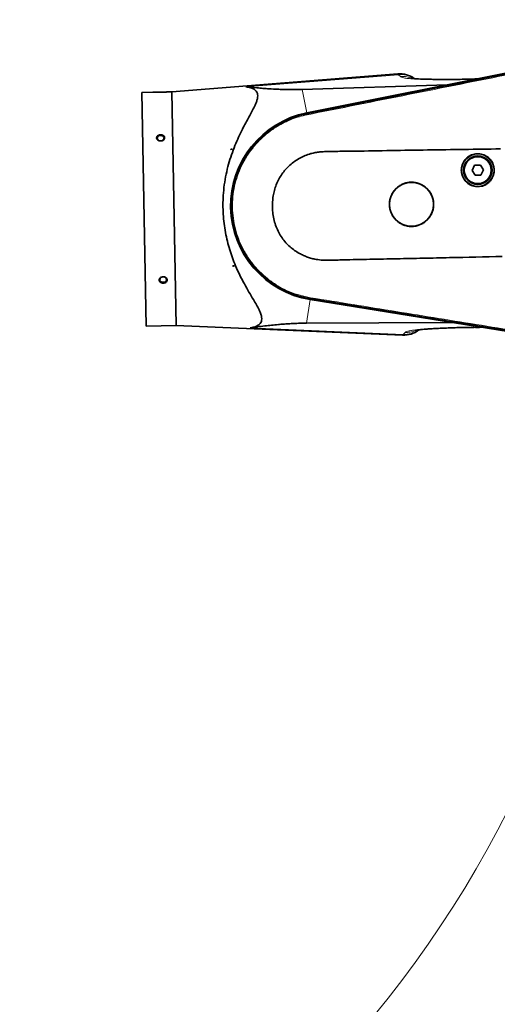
# Model space of a CAD drawing. Header units: millimetres. Extents: x 0 to 14900, y 0 to 10500.
# Tile 21 of 56: x 5396 to 5894, y 4697 to 5725. Entities that reach past the tile are written whole.
import ezdxf

# ---------------------------------------------------------------- set-up
doc = ezdxf.new("R2010")
doc.units = ezdxf.units.MM
doc.header["$LTSCALE"] = 25
doc.linetypes.add('PHANTOM', pattern=[12.7, 6.35, -1.27, 1.27, -1.27, 1.27, -1.27])
doc.styles.add('SLDTEXTSTYLE0', font='TXT', dxfattribs={"width": 0.605})
doc.dimstyles.new('SLDDIMSTYLE0', dxfattribs={"dimtxt": 87.5, "dimasz": 87.5, "dimexe": 0, "dimexo": 0.0625, "dimgap": 21.875, "dimtad": 1, "dimdec": 0, "dimrnd": 1e-09, "dimzin": 12, "dimdsep": 46, "dimtxsty": 'SLDTEXTSTYLE0', "dimsah": 1, "dimcen": 0.09, "dimadec": 0, "dimazin": 3, "dimtfac": 1, "dimtofl": 0, "dimtmove": 0, "dimatfit": 3, "dimfxl": 1, "dimfrac": 2, "dimtolj": 1, "dimtzin": 12, "dimarcsym": 0})

# ---------------------------------------------------------------- blocks, each defined once
blk = doc.blocks.new('_D_3')
at = {"color": 7, "linetype": 'Continuous', "lineweight": 0}
for p, q in [((6029.5, 5372.3), (6029.5, 3670.2)), ((3428.9, 4045.5), (3428.9, 3670.2)), ((6029.5, 3707.7), (3428.9, 3707.7))]:
    blk.add_line(p, q, dxfattribs=at)
at = {"color": 7, "linetype": 'Continuous', "lineweight": 18}
for points in [[(3428.9, 3707.7), (3516.4, 3695.2), (3516.4, 3720.2)], [(6029.5, 3707.7), (5942, 3720.2), (5942, 3695.2)]]:
    blk.add_solid(points, dxfattribs=at)
at = {"color": 7, "linetype": 'Continuous', "lineweight": 18, "insert": (4595.5, 3820.5), "char_height": 87.5, "attachment_point": 1, "style": 'SLDTEXTSTYLE0'}
blk.add_mtext('2601', dxfattribs=at)
blk = doc.blocks.new('_D_4')
at = {"color": 7, "linetype": 'Continuous', "lineweight": 0}
for p, q in [((3798.9, 7609.1), (6438.1, 7609.1)), ((6400.6, 7609.1), (6400.6, 4544.3)), ((3927.7, 4544.3), (6438.1, 4544.3))]:
    blk.add_line(p, q, dxfattribs=at)
at = {"color": 7, "linetype": 'Continuous', "lineweight": 18}
for points in [[(6400.6, 7609.1), (6388.1, 7521.6), (6413.1, 7521.6)], [(6400.6, 4544.3), (6413.1, 4631.8), (6388.1, 4631.8)]]:
    blk.add_solid(points, dxfattribs=at)
at = {"color": 7, "linetype": 'Continuous', "lineweight": 18, "insert": (6287.8, 5943), "char_height": 87.5, "attachment_point": 1, "rotation": 90, "style": 'SLDTEXTSTYLE0'}
blk.add_mtext('3065', dxfattribs=at)

msp = doc.modelspace()

# ---------------------------------------------------------------- linework, layer by layer
at = {"color": 7, "linetype": 'Continuous', "lineweight": 35}
for p, q in [((5961.1262508, 5680.4166482), (5695.3641371, 5627.3581546)), ((5695.3795593, 5627.2499524), (5960.9538188, 5680.287873)), ((5790.2110466, 5668.032238), (5554.4133938, 5649.2808844)), ((5866.1554988, 5662.5821472), (5870.5823833, 5662.810437)), ((5872.3574516, 5662.77737), (5870.5823833, 5662.810437)), ((5690.4752927, 5651.8456499), (5841.6224331, 5656.6412291)), ((5534.62503, 5648.9193197), (5523.0776846, 5648.7083314)), ((5523.0776846, 5648.7083314), (5527.5306393, 5404.9990093)), ((5554.4133938, 5649.2808844), (5549.2059296, 5649.1857358)), ((5554.4133938, 5649.2808844), (5558.8663485, 5405.5715622)), ((5695.533046, 5626.4814055), (5695.547689, 5626.4843239)), ((5615.9858349, 5589.4582391), (5616.0725092, 5589.4598228)), ((5615.9891043, 5589.2793057), (5615.9858349, 5589.4582391)), ((5617.4029465, 5589.484132), (5615.9891043, 5589.2793057)), ((5616.0725092, 5589.4598228), (5615.9891043, 5589.2793057)), ((5616.0725092, 5589.4598228), (5617.4029465, 5589.484132)), ((5870.4102296, 5572.6553506), (5867.6602661, 5567.3068291)), ((5876.4171669, 5572.9480732), (5870.4102296, 5572.6553506)), ((5879.6741406, 5567.8922742), (5876.4171669, 5572.9480732)), ((5876.9241771, 5562.5437527), (5879.6741406, 5567.8922742)), ((5867.6602661, 5567.3068291), (5870.9172399, 5562.2510301)), ((5870.9172399, 5562.2510301), (5876.9241771, 5562.5437527)), ((5618.2090429, 5467.7825114), (5619.6294239, 5467.6294709)), ((5618.2123123, 5467.603578), (5618.2090429, 5467.7825114)), ((5618.2090429, 5467.7825114), (5618.2989865, 5467.6051617)), ((5618.2989865, 5467.6051617), (5618.2123123, 5467.603578)), ((5618.2989865, 5467.6051617), (5619.6294239, 5467.6294709)), ((5698.9101653, 5432.6306675), (5966.0560756, 5389.3435513)), ((5966.2681318, 5389.4365851), (5698.9336109, 5432.7374194)), ((5699.0703488, 5433.5095126), (5699.0589667, 5433.5113523)), ((5527.5306393, 5404.9990093), (5558.8663485, 5405.5715622)), ((5558.8663485, 5405.5715622), (5795.1659514, 5395.4477406)), ((5845.9959551, 5408.7148979), (5694.9157054, 5407.9789067)), ((5870.4807243, 5403.6102693), (5870.9138185, 5403.6084348)), ((5876.9875306, 5403.693163), (5875.3185714, 5403.6010005))]:
    msp.add_line(p, q, dxfattribs=at)
at = {"color": 8, "linetype": 'Continuous', "lineweight": 18}
for p, q in [((5790.8478149, 5667.2320165), (5631.6641513, 5654.6340744)), ((5792.8873212, 5665.2657029), (5790.8478149, 5667.2320165)), ((5841.6224331, 5656.6412291), (5872.3574516, 5662.77737)), ((5690.4752927, 5651.8456499), (5695.3641371, 5627.3581546)), ((5695.533046, 5626.4814055), (5695.3795593, 5627.2499524)), ((5695.7453518, 5625.4183366), (5695.547689, 5626.4843239)), ((5699.2322932, 5434.5814511), (5699.0703488, 5433.5095126)), ((5694.9157054, 5407.9789067), (5698.9101653, 5432.6306675)), ((5699.0589667, 5433.5113523), (5698.9336109, 5432.7374194)), ((5876.9875306, 5403.693163), (5845.9959551, 5408.7148979)), ((5795.798727, 5396.2695902), (5636.2611, 5403.0439902)), ((5795.798727, 5396.2695902), (5797.7650406, 5398.3090965))]:
    msp.add_line(p, q, dxfattribs=at)
at = {"color": 7, "linetype": 'Continuous', "lineweight": 35, "flags": 128}
for points in [[(5542.8451348, 5598.1726972), (5543.9921389, 5598.3459225), (5545.0092849, 5598.80481), (5545.7863491, 5599.4996322), (5546.2391246, 5600.3550942), (5546.3185462, 5601.2784936), (5546.0160072, 5602.1697655), (5545.3642926, 5602.9323269), (5544.4340256, 5603.4835425), (5543.3260152, 5603.7636794), (5542.1603314, 5603.7423806), (5541.0632942, 5603.4219539), (5540.1537846, 5602.8371227), (5539.530362, 5602.0512625), (5539.2605841, 5601.1495334), (5539.3736853, 5600.2296518), (5539.8574095, 5599.3913011), (5540.6593375, 5598.7253296), (5541.6925682, 5598.3039057), (5542.8451348, 5598.1726972)], [(5545.5414412, 5450.6043878), (5546.6884453, 5450.7776131), (5547.7055913, 5451.2365007), (5548.4826555, 5451.9313228), (5548.935431, 5452.7867849), (5549.0148526, 5453.7101842), (5548.7123136, 5454.6014561), (5548.060599, 5455.3640176), (5547.130332, 5455.9152331), (5546.0223216, 5456.1953701), (5544.8566378, 5456.1740712), (5543.7596006, 5455.8536445), (5542.850091, 5455.2688134), (5542.2266684, 5454.4829531), (5541.9568905, 5453.5812241), (5542.0699917, 5452.6613424), (5542.5537159, 5451.8229917), (5543.3556439, 5451.1570203), (5544.3888746, 5450.7355963), (5545.5414412, 5450.6043878)]]:
    msp.add_lwpolyline(points, dxfattribs=at)
at = {"color": 7, "linetype": 'Continuous', "lineweight": 35}
for centre, radius in [((5873.6672034, 5567.5995516), 16.9270833), ((5873.6672034, 5567.5995516), 14.84375), ((5873.6672034, 5567.5995516), 14.0625), ((5804.5151646, 5531.955297), 22.9187262)]:
    msp.add_circle(centre, radius, dxfattribs=at)
at = {"color": 8, "linetype": 'Continuous', "lineweight": 18}
msp.add_circle((5873.6672034, 5567.5995516), 14.4270833, dxfattribs=at)
at = {"color": 7, "linetype": 'Continuous', "lineweight": 18}
for centre, radius, start, end in [((3748.8889757, 5324.2675931), 2284.8733767, 5, 155), ((4869.6080111, 5422.3178037), 1159.8733767, 214.9292866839, 5)]:
    msp.add_arc(centre, radius, start, end, dxfattribs=at)
at = {"color": 7, "linetype": 'PHANTOM', "lineweight": 18}
msp.add_arc((4869.6080111, 5422.3178037), 1159.8733767, 5, 104.9292866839, dxfattribs=at)
at = {"color": 7, "linetype": 'Continuous', "lineweight": 35}
for centre, radius, start, end in [((5792.2493854, 5642.0704534), 26.0416667, 54.2918272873, 94.4875948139), ((5714.7384827, 5530.314935), 98.9583333, 101.2904597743, 260.7960458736), ((5714.7384827, 5530.314935), 98.8492059, 101.2939725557, 260.7995635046), ((5796.2801857, 5421.4655592), 26.0416667, 267.5457492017, 307.7866732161)]:
    msp.add_arc(centre, radius, start, end, dxfattribs=at)
at = {"color": 8, "linetype": 'Continuous', "lineweight": 18}
for centre, radius, start, end in [((5793.2078119, 5641.6677106), 25.6730077, 57.0185067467, 95.2743735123), ((5797.2163556, 5421.9271345), 25.6966778, 266.837513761, 305.0865707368)]:
    msp.add_arc(centre, radius, start, end, dxfattribs=at)
at = {"color": 7, "linetype": 'Continuous', "lineweight": 35}
for centre, major_axis, ratio, start_param, end_param in [((5869.8545722, 5668.5679124), (-4.369223, 5.194631), 0.5859279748, 2.6685816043, 2.8302501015), ((5856.8528419, 5665.9721616), (16.3506707, 8.9807344), 0.1553294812, 3.4379656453, 3.5996341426), ((5861.5400694, 5399.9473358), (16.6507596, -8.3765119), 0.1555134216, 2.6834198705, 2.845177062), ((5874.6990275, 5397.8151177), (4.1753449, 5.3508092), 0.5860410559, 0.3112158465, 0.472973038)]:
    msp.add_ellipse(centre, major_axis=major_axis, ratio=ratio, start_param=start_param, end_param=end_param, dxfattribs=at)
for points, knots in [([(5695.547689, 5626.4843239), (5698.959126, 5627.1652026), (5705.7819352, 5628.5269472), (5716.0148893, 5630.5742309), (5729.6604259, 5633.2980924), (5746.7172287, 5636.6991501), (5774.0080002, 5642.1456384), (5808.121535, 5648.9510284), (5849.0576975, 5657.1195681), (5883.171153, 5663.9267233), (5910.4618773, 5669.3730146), (5927.5185748, 5672.7770062), (5941.0766684, 5675.4840166), (5951.1365043, 5677.4901908), (5957.7847829, 5678.8179077), (5961.1089245, 5679.4817667)], [0, 0, 0, 0, 0.0385379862, 0.07707524, 0.1156129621, 0.1926873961, 0.2697618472, 0.4239107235, 0.5780595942, 0.7322084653, 0.8092829, 0.8863573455, 0.924894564, 0.9624472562, 1, 1, 1, 1]), ([(5866.1533258, 5662.6524638), (5865.1601325, 5662.6123201), (5861.4572328, 5662.4626533), (5855.6035202, 5662.3369737), (5848.7858115, 5662.2472457), (5842.8601198, 5662.2456992), (5837.3079676, 5662.2934369), (5831.9199612, 5662.3149028), (5826.7473579, 5662.3535058), (5822.064883, 5662.4151179), (5817.7289289, 5662.5092495), (5813.7250327, 5662.6464348), (5810.5398941, 5662.8154264), (5808.0982478, 5662.9995818), (5806.3348608, 5663.1765209), (5805.2614554, 5663.308311), (5804.7079999, 5663.386693), (5804.644274, 5663.3868913), (5804.614796, 5663.3869831)], [0, 0, 0, 0, 0.03545105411, 0.13217134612, 0.2210793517, 0.30204373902, 0.37576894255, 0.45845861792, 0.53145668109, 0.60098339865, 0.67072450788, 0.7406671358, 0.81174318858, 0.86006938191, 0.90745497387, 0.94914229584, 0.97647447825, 1, 1, 1, 1]), ([(5636.2611, 5403.0439902), (5637.7136823, 5403.3110621), (5640.3340941, 5403.7928511), (5643.4653761, 5405.0657787), (5645.8184347, 5406.6248893), (5647.4896153, 5408.6279817), (5648.3011351, 5411.1076926), (5648.2953415, 5414.012887), (5647.4495436, 5417.5995824), (5645.6046703, 5421.9491249), (5642.8598618, 5427.082411), (5639.2640712, 5433.1864704), (5634.9800295, 5440.4074658), (5630.1547837, 5448.8956425), (5625.3745839, 5458.0166401), (5621.1838361, 5467.0899746), (5617.6821844, 5475.977949), (5614.8004055, 5484.5299398), (5612.3268646, 5493.411559), (5610.3225676, 5502.5924969), (5608.8728746, 5512.0401927), (5607.9904922, 5521.6784764), (5607.6876235, 5531.3872411), (5608.003175, 5541.6464001), (5609.0913679, 5552.3507685), (5610.9908191, 5563.3521682), (5613.5442862, 5573.8823819), (5616.6749621, 5583.8587423), (5620.2307675, 5593.2713278), (5624.1101105, 5602.1748666), (5627.9336757, 5610.0395789), (5631.6053953, 5616.9602286), (5634.9700865, 5623.0551487), (5638.0967428, 5628.7858891), (5640.7901373, 5634.1100207), (5642.6948477, 5638.5651247), (5643.7775097, 5642.2207295), (5644.138118, 5645.1708886), (5643.8233716, 5647.7601406), (5642.7328845, 5649.9225405), (5640.977786, 5651.6729803), (5638.5310091, 5653.0690748), (5635.4356456, 5654.0991184), (5632.9215181, 5654.4557271), (5631.6641513, 5654.6340744)], [0, 0, 0, 0, 0.0229794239, 0.0414541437, 0.0599666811, 0.0784060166, 0.097016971, 0.1157135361, 0.13434424, 0.1582577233, 0.182269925, 0.2062486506, 0.237724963, 0.2693176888, 0.3009081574, 0.3323813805, 0.3573376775, 0.3823757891, 0.407396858, 0.4323298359, 0.4574348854, 0.482653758, 0.5078683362, 0.5329675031, 0.562586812, 0.5922990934, 0.621937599, 0.6507853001, 0.6797371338, 0.7087116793, 0.737590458, 0.7612440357, 0.7850267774, 0.808792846, 0.8324515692, 0.8560006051, 0.8734025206, 0.8908488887, 0.9082263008, 0.9256492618, 0.9431409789, 0.9605889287, 0.9802897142, 1, 1, 1, 1]), ([(5631.6641513, 5654.6340744), (5635.457565, 5654.2370062), (5641.1547274, 5653.6406668), (5649.4301745, 5652.9471692), (5656.5738984, 5652.4379413), (5663.4231698, 5652.0651635), (5669.9257677, 5651.8292874), (5675.6155259, 5651.7000299), (5681.1162243, 5651.6714115), (5686.3036443, 5651.7299762), (5689.0849451, 5651.8070976), (5690.4752927, 5651.8456499)], [0, 0, 0, 0, 0.2430467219, 0.3650212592, 0.486978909, 0.6418181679, 0.7199882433, 0.7981331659, 0.8980310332, 0.9490266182, 1, 1, 1, 1]), ([(5534.62503, 5648.9193197), (5534.6444608, 5648.9185709), (5534.6827572, 5648.9170952), (5534.9878004, 5648.9057991), (5535.4598013, 5648.8897553), (5536.1120126, 5648.870421), (5536.844638, 5648.8528415), (5537.6074315, 5648.8391319), (5538.2876861, 5648.8306643), (5538.9294054, 5648.8260648), (5539.5116871, 5648.8245097), (5540.1002019, 5648.8255713), (5540.7079804, 5648.8294938), (5541.3264193, 5648.8364542), (5541.9483381, 5648.8464573), (5542.5724903, 5648.8595058), (5543.1994238, 5648.8756678), (5543.8164745, 5648.8945922), (5544.4163871, 5648.9158333), (5544.9981726, 5648.9390862), (5545.5647485, 5648.964266), (5546.1009292, 5648.9904238), (5546.6008587, 5649.0168235), (5547.0644743, 5649.0430218), (5547.4962523, 5649.0689256), (5548.0061875, 5649.1011612), (5548.4283435, 5649.129707), (5548.7525873, 5649.152556), (5548.9590828, 5649.1674639), (5549.1123799, 5649.1787525), (5549.1941049, 5649.1848508), (5549.202535, 5649.1854817), (5549.2059296, 5649.1857358)], [0, 0, 0, 0, 0.0520957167, 0.1026758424, 0.1546965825, 0.2057955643, 0.2583074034, 0.2966691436, 0.3355872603, 0.3645806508, 0.3914190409, 0.4184383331, 0.4460240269, 0.4738039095, 0.5011316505, 0.5286472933, 0.5567559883, 0.5850700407, 0.6124995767, 0.6401220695, 0.668358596, 0.6968098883, 0.7239107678, 0.7512062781, 0.7791248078, 0.8072626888, 0.8602607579, 0.8874919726, 0.9149383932, 0.9465316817, 0.978469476, 1, 1, 1, 1]), ([(5699.0589667, 5433.5113523), (5697.3370053, 5433.8179964), (5693.8928702, 5434.4313224), (5687.8602451, 5435.9351921), (5681.0092765, 5438.1176857), (5673.4702064, 5441.2394791), (5666.2173173, 5444.9770896), (5659.2983904, 5449.301513), (5652.7648348, 5454.1879878), (5646.6575068, 5459.5971896), (5641.0233489, 5465.4977485), (5635.2945622, 5472.5833814), (5629.7611285, 5481.0195056), (5624.7683912, 5490.8673306), (5621.2332361, 5500.3172231), (5618.9023741, 5509.1269561), (5617.4719639, 5517.1605683), (5616.717773, 5525.285497), (5616.6366694, 5533.4440669), (5617.237105, 5541.580122), (5618.6536647, 5550.580029), (5621.202555, 5560.340549), (5625.1602189, 5570.6467659), (5629.8004257, 5579.6051912), (5634.7740059, 5587.2410933), (5639.775149, 5593.6885519), (5645.296825, 5599.694897), (5651.2950306, 5605.2244719), (5657.7343411, 5610.232723), (5665.380591, 5615.2317156), (5674.3763431, 5619.8854281), (5684.7287016, 5623.9461256), (5691.9356415, 5625.6372611), (5695.533046, 5626.4814055)], [0, 0, 0, 0, 0.0192253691, 0.0384531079, 0.068323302, 0.0981933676, 0.1280635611, 0.1579337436, 0.1877998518, 0.2176659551, 0.2475320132, 0.2773980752, 0.3177406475, 0.3582118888, 0.398554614, 0.4284255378, 0.4582964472, 0.4881673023, 0.5180381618, 0.5478993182, 0.577760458, 0.6180988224, 0.6585656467, 0.6989038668, 0.7287774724, 0.7586510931, 0.7885157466, 0.8183804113, 0.8482450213, 0.8781096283, 0.9186984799, 0.9594176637, 1, 1, 1, 1]), ([(5539.5335264, 5599.2756652), (5539.8244096, 5599.0393793), (5540.4450212, 5598.5352535), (5541.7225952, 5598.1045327), (5543.1540744, 5598.0134287), (5544.5611231, 5598.3190996), (5545.7637732, 5598.9828418), (5546.6176498, 5599.9194638), (5547.0272455, 5601.0064421), (5546.9600994, 5602.1135068), (5546.4364934, 5603.1231561), (5545.5146292, 5603.9367869), (5544.2852375, 5604.4726821), (5542.8743106, 5604.6689296), (5541.4401712, 5604.494465), (5540.1555546, 5603.9610994), (5539.1790927, 5603.1288827), (5538.622337, 5602.0962284), (5538.5444476, 5600.9894628), (5538.8808045, 5600.0078882), (5539.3395359, 5599.4932836), (5539.5335264, 5599.2756652)], [0, 0, 0, 0, 0.0474447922, 0.1012254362, 0.1557540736, 0.2107117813, 0.2655691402, 0.3198188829, 0.3731824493, 0.4257801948, 0.478107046, 0.5307809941, 0.5842358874, 0.6385425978, 0.6934188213, 0.7483670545, 0.8028521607, 0.8565010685, 0.9092997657, 0.9616442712, 1, 1, 1, 1]), ([(5897.2241173, 5589.7880167), (5884.5767293, 5589.5950203), (5859.2820144, 5589.2090283), (5821.348432, 5588.6672376), (5783.4345581, 5588.0856637), (5752.8598301, 5587.5249195), (5729.6184677, 5587.2671042), (5717.3993829, 5587.1206166), (5708.9071902, 5586.7207704), (5704.1578926, 5586.0535353), (5699.0244166, 5584.7650308), (5693.5308329, 5582.8905306), (5687.8356776, 5580.1706888), (5682.4808621, 5576.8356506), (5677.5519593, 5572.8989547), (5673.0955475, 5568.4342238), (5669.1917772, 5563.5070781), (5665.9147552, 5558.1671371), (5663.2805311, 5552.5025292), (5661.3451945, 5546.6489904), (5660.1226042, 5540.6949718), (5659.5055513, 5534.7364585), (5659.4079744, 5528.4545745), (5659.8910678, 5521.8956516), (5661.1165686, 5515.1487152), (5663.1053431, 5508.6728177), (5665.8902825, 5502.5945257), (5669.3474306, 5496.9709928), (5673.3348463, 5491.9607953), (5677.7462422, 5487.6001981), (5682.4517319, 5483.8625495), (5687.1422345, 5480.8951791), (5691.6782573, 5478.6084828), (5695.9572123, 5476.8625138), (5700.3769729, 5475.5054681), (5705.676529, 5474.3009576), (5711.9025932, 5473.5693955), (5718.9963726, 5473.4936438), (5726.0977162, 5473.7897391), (5740.1509783, 5474.3086248), (5761.1805186, 5474.578943), (5789.0131407, 5475.1816572), (5816.6903163, 5475.7511582), (5853.3844335, 5476.5293873), (5880.9168819, 5477.1360587), (5899.2750555, 5477.5405771)], [0, 0, 0, 0, 0.0696244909, 0.139248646, 0.2088662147, 0.2784854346, 0.3078357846, 0.3371831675, 0.3460296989, 0.3548645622, 0.3636859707, 0.3753187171, 0.3869878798, 0.3986191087, 0.4102568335, 0.4219314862, 0.4335666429, 0.4450567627, 0.4565857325, 0.4680734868, 0.4790394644, 0.4900388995, 0.5010180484, 0.5135817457, 0.5261792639, 0.538723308, 0.550870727, 0.5630663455, 0.5752171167, 0.5863054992, 0.597427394, 0.6085174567, 0.6170517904, 0.6255863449, 0.6341195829, 0.6426561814, 0.6556734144, 0.6687400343, 0.6818666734, 0.6949659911, 0.7464350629, 0.7979057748, 0.8484158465, 0.8989262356, 1, 1, 1, 1]), ([(5890.863925, 5567.9137629), (5890.7981016, 5568.8794565), (5890.6664546, 5570.8108432), (5889.8629689, 5573.6162141), (5888.6261086, 5576.2479317), (5886.9638693, 5578.6389501), (5884.9190923, 5580.7100867), (5882.5610722, 5582.4165136), (5879.9458501, 5583.6935515), (5877.1564787, 5584.5230428), (5874.2664035, 5584.8622546), (5871.3600795, 5584.7216324), (5868.5208911, 5584.0851148), (5865.8249679, 5582.9904261), (5863.3563939, 5581.4499811), (5861.174517, 5579.5244859), (5859.3546835, 5577.253525), (5857.9328603, 5574.7140487), (5856.9670792, 5571.9684067), (5856.4658176, 5569.1012018), (5856.4631742, 5566.1904688), (5856.9391155, 5563.3188854), (5857.8999858, 5560.5713224), (5859.2995073, 5558.0191694), (5861.115593, 5555.7445911), (5863.2809217, 5553.7996618), (5865.7474539, 5552.2545939), (5868.4343558, 5551.1362514), (5871.2730688, 5550.494941), (5874.1783944, 5550.3292096), (5877.0690438, 5550.6637929), (5879.865201, 5551.4691058), (5882.4819455, 5552.7415976), (5884.8540853, 5554.4270231), (5886.9017479, 5556.493957), (5888.5845475, 5558.8696842), (5889.8255839, 5561.4983264), (5890.7233589, 5564.5280404), (5890.8137468, 5566.7051525), (5890.863925, 5567.9137629)], [0, 0, 0, 0, 0.0268525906, 0.053705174, 0.080557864, 0.1074105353, 0.1342610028, 0.1611114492, 0.1879575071, 0.2148035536, 0.2416459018, 0.2684882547, 0.2953297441, 0.3221712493, 0.3490150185, 0.3758588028, 0.4027060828, 0.4295533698, 0.4564031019, 0.483252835, 0.5101033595, 0.5369538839, 0.5638044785, 0.5906550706, 0.6175055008, 0.6443559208, 0.6712051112, 0.6980542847, 0.7249005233, 0.751746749, 0.7785895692, 0.8054323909, 0.8322737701, 0.8591151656, 0.8859584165, 0.9128016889, 0.939649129, 0.9664965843, 1, 1, 1, 1]), ([(5827.6147638, 5532.3773632), (5827.5265123, 5533.6723994), (5827.3500093, 5536.262472), (5826.2728558, 5540.0245867), (5824.6147878, 5543.5538216), (5822.386537, 5546.7604032), (5819.6455571, 5549.5381809), (5816.4844843, 5551.8272931), (5812.9784799, 5553.5408992), (5809.2382904, 5554.6547435), (5805.362602, 5555.1112263), (5801.4639915, 5554.9240744), (5797.6547647, 5554.0714214), (5794.0368283, 5552.603386), (5790.7235912, 5550.5365307), (5787.7951478, 5547.9523175), (5785.35287, 5544.904048), (5783.4455439, 5541.4959733), (5782.1506092, 5537.8117666), (5781.4792072, 5533.9662685), (5781.4763116, 5530.0634689), (5782.114339, 5526.2146426), (5783.4015052, 5522.5324989), (5785.2757838, 5519.1119737), (5787.707886, 5516.0627447), (5790.6087359, 5513.4538494), (5793.9140666, 5511.3800124), (5797.5167908, 5509.8773852), (5801.3243958, 5509.0143661), (5805.2229505, 5508.7896008), (5809.1026015, 5509.2367133), (5812.8557331, 5510.3161686), (5816.3680965, 5512.0231584), (5819.5516013, 5514.2844073), (5822.2993715, 5517.0577288), (5824.5570073, 5520.244876), (5826.2218122, 5523.7711396), (5827.4261695, 5527.8352867), (5827.5474381, 5530.7559022), (5827.6147638, 5532.3773632)], [0, 0, 0, 0, 0.0268383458, 0.0536766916, 0.0805150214, 0.1073533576, 0.1341920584, 0.161030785, 0.1878725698, 0.2147144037, 0.241564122, 0.2684138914, 0.2952749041, 0.322135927, 0.3490045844, 0.3758731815, 0.4027371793, 0.4296010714, 0.4564467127, 0.4832922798, 0.5101170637, 0.5369418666, 0.5637595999, 0.5905774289, 0.6174078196, 0.6442383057, 0.6710905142, 0.697942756, 0.7248097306, 0.7516766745, 0.7785439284, 0.8054111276, 0.8322686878, 0.8591262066, 0.8859730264, 0.9128198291, 0.9396602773, 0.9665007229, 1, 1, 1, 1]), ([(5542.3762203, 5450.8293068), (5542.6806289, 5450.6133315), (5543.3312191, 5450.1517432), (5544.6342424, 5449.7912927), (5546.0720971, 5449.7594387), (5547.4605349, 5450.1034536), (5548.6214357, 5450.7835009), (5549.4161588, 5451.7214161), (5549.7578424, 5452.8044203), (5549.6224758, 5453.9090824), (5549.0366653, 5454.9180348), (5548.0635019, 5455.7259878), (5546.7988354, 5456.2412173), (5545.3740059, 5456.3943537), (5543.9509778, 5456.1551966), (5542.7022449, 5455.5470782), (5541.7814342, 5454.6489037), (5541.2916562, 5453.5771371), (5541.2825793, 5452.4680947), (5541.6782171, 5451.5151746), (5542.1683362, 5451.0335767), (5542.3762203, 5450.8293068)], [0, 0, 0, 0, 0.0474032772, 0.1013115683, 0.1559304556, 0.2109078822, 0.2657058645, 0.3198368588, 0.3730721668, 0.425593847, 0.4779338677, 0.5307011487, 0.5842837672, 0.6386969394, 0.6936171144, 0.7485300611, 0.8029109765, 0.8564278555, 0.9091282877, 0.9614567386, 1, 1, 1, 1]), ([(5966.3936862, 5390.2478155), (5962.9605657, 5390.803848), (5956.0943826, 5391.9159037), (5942.3618685, 5394.1366232), (5918.3303284, 5398.0281622), (5883.9992903, 5403.5826668), (5842.8021187, 5410.2491362), (5808.4711122, 5415.8035165), (5781.006304, 5420.2472091), (5760.407704, 5423.578553), (5743.2421783, 5426.3583433), (5729.5098019, 5428.5765526), (5719.2867649, 5430.2329038), (5709.1408115, 5431.8789951), (5702.4271824, 5432.9660047), (5699.0703488, 5433.5095126)], [0, 0, 0, 0, 0.0385279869, 0.0770553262, 0.1541100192, 0.3082193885, 0.4623287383, 0.616438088, 0.6934927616, 0.7705474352, 0.8476021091, 0.886129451, 0.9246574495, 0.9623285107, 1, 1, 1, 1]), ([(5694.9157054, 5407.9789067), (5692.6432451, 5407.9528153), (5688.0549226, 5407.9001341), (5681.8610358, 5407.6636728), (5676.0722257, 5407.355853), (5670.7091745, 5406.9842967), (5664.7559986, 5406.4915388), (5658.3251078, 5405.864964), (5651.0195393, 5405.0370682), (5643.6319969, 5404.0993217), (5638.7191495, 5403.3959226), (5636.2611, 5403.0439902)], [0, 0, 0, 0, 0.0839913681, 0.169586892, 0.2537964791, 0.3381598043, 0.4224793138, 0.5521873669, 0.6819295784, 0.8408595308, 1, 1, 1, 1]), ([(5809.3370255, 5400.5867057), (5809.3836572, 5400.5917369), (5809.4746909, 5400.6015586), (5810.471574, 5400.7816344), (5812.0482091, 5401.0205205), (5814.3782462, 5401.3117899), (5817.7028298, 5401.6413999), (5822.1514868, 5401.9807005), (5827.8199043, 5402.3130838), (5833.8509754, 5402.5898173), (5839.8971038, 5402.83365), (5845.6390901, 5403.0784292), (5851.3896446, 5403.3124114), (5857.303934, 5403.4730442), (5863.123683, 5403.5818933), (5867.2852802, 5403.6021603), (5869.3824416, 5403.6123735)], [0, 0, 0, 0, 0.034609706, 0.0675645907, 0.1093361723, 0.1648406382, 0.2333650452, 0.3141896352, 0.408225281, 0.5149614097, 0.5930772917, 0.67745015, 0.7688222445, 0.842425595, 0.9205932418, 1, 1, 1, 1]), ([(5875.3185714, 5403.6010005), (5874.4353149, 5403.5625004), (5873.1391997, 5403.5060043), (5871.9008852, 5403.5835903), (5871.5064381, 5403.6083041)], [0, 0, 0, 0, 0.6814645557, 1, 1, 1, 1])]:
    msp.add_open_spline(points, degree=3, knots=knots, dxfattribs=at)
at = {"color": 8, "linetype": 'Continuous', "lineweight": 18}
for points, knots in [([(5695.7453518, 5625.4183366), (5710.4996179, 5628.3644868), (5740.0081391, 5634.2567849), (5784.2715094, 5643.0908991), (5828.5347339, 5651.9259592), (5872.7979353, 5660.7612734), (5917.0610959, 5669.5969325), (5946.5697489, 5675.488248), (5961.3240752, 5678.4339057)], [0, 0, 0, 0, 0.1666667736, 0.3333334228, 0.5000000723, 0.666666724, 0.8333333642, 1, 1, 1, 1]), ([(5790.8478149, 5667.2320165), (5790.7284895, 5667.3756972), (5790.3727611, 5667.8040325), (5790.1332566, 5668.0924642), (5790.2047804, 5668.0063329), (5790.2139884, 5667.9952443)], [0, 0, 0, 0, 0.3054454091, 0.9105820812, 1, 1, 1, 1]), ([(5792.8873212, 5665.2657029), (5794.7213931, 5665.3018161), (5798.3895368, 5665.3740426), (5802.428349, 5664.5952691), (5804.3877133, 5663.626983), (5804.7074201, 5663.4689891)], [0, 0, 0, 0, 0.45558420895, 0.9111684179, 1, 1, 1, 1]), ([(5870.5823833, 5662.810437), (5868.1169307, 5662.707171), (5863.1179796, 5662.4977889), (5855.8372537, 5662.3044132), (5848.7987467, 5662.1959975), (5842.0517404, 5662.1774882), (5835.6358885, 5662.2298365), (5829.310195, 5662.2469518), (5823.692997, 5662.2828639), (5818.9484608, 5662.3454322), (5814.754601, 5662.4353959), (5810.7889181, 5662.5654795), (5807.0600009, 5662.7467304), (5803.7465999, 5662.9771285), (5800.9222335, 5663.2470093), (5798.5366855, 5663.5512079), (5796.1571694, 5663.9642342), (5794.0080409, 5664.5113702), (5793.2581792, 5665.0160863), (5792.8873212, 5665.2657029)], [0, 0, 0, 0, 0.068255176, 0.1383941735, 0.2109718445, 0.280927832, 0.352816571, 0.4247239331, 0.4868278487, 0.538541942, 0.5862800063, 0.6349234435, 0.685812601, 0.7348144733, 0.7795168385, 0.8232528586, 0.8662750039, 0.9338638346, 1, 1, 1, 1]), ([(5699.2322932, 5434.5814511), (5695.5284815, 5435.3115378), (5688.1252865, 5436.7708383), (5677.471561, 5440.5635216), (5667.335801, 5445.4628488), (5657.8427099, 5451.5191182), (5649.1133087, 5458.6257006), (5641.2654372, 5466.6997862), (5634.4018257, 5475.622984), (5628.6171536, 5485.279979), (5623.989425, 5495.5446025), (5620.5767498, 5506.2722691), (5618.4280603, 5517.3223795), (5617.5737107, 5528.5497099), (5618.0197214, 5539.7980271), (5619.7646968, 5550.9191417), (5622.7863537, 5561.7661437), (5627.0374453, 5572.189461), (5632.4670572, 5582.0506181), (5639.0032246, 5591.2216481), (5646.5542923, 5599.5699656), (5655.0169042, 5606.9930829), (5663.5093164, 5612.8504863), (5671.7314397, 5617.3703307), (5679.4778146, 5620.7788498), (5687.4890784, 5623.5487779), (5692.9899631, 5624.7944037), (5695.7453518, 5625.4183366)], [0, 0, 0, 0, 0.0419281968, 0.0838062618, 0.1253057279, 0.1668857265, 0.2087073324, 0.2501871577, 0.2917991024, 0.3335995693, 0.3750676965, 0.4167141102, 0.4584883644, 0.4999489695, 0.5416305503, 0.5833737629, 0.6248316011, 0.6665497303, 0.7082565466, 0.7497155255, 0.7914888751, 0.8331363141, 0.8746014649, 0.9059318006, 0.93732592, 0.9686066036, 1, 1, 1, 1]), ([(5966.5704134, 5391.3028383), (5951.7182662, 5393.7075506), (5922.0139714, 5398.5169751), (5877.4573952, 5405.7297761), (5832.9007967, 5412.942302), (5788.3441615, 5420.1542946), (5743.7878584, 5427.3661193), (5714.0840257, 5432.1763603), (5699.2322932, 5434.5814511)], [0, 0, 0, 0, 0.1666673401, 0.3333346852, 0.5000020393, 0.6666693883, 0.8333367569, 1, 1, 1, 1]), ([(5797.7650406, 5398.3090965), (5797.9832025, 5398.4856788), (5798.4219398, 5398.8407967), (5799.6789846, 5399.3407148), (5801.1960873, 5399.7679806), (5802.855956, 5400.1284743), (5804.5279654, 5400.429976), (5806.4150739, 5400.7158882), (5808.5235574, 5400.987495), (5810.8662304, 5401.2443993), (5813.4533905, 5401.4863344), (5816.1984447, 5401.7066047), (5819.0174538, 5401.9022205), (5821.904688, 5402.0782234), (5824.9508478, 5402.2438204), (5829.0582579, 5402.4442786), (5834.9205243, 5402.6910081), (5842.1956139, 5402.9829458), (5849.9597584, 5403.319002), (5858.103252, 5403.5292725), (5866.5780487, 5403.6424843), (5872.4374646, 5403.6146747), (5875.3185714, 5403.6010005)], [0, 0, 0, 0, 0.0441068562, 0.088701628, 0.1341542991, 0.1664758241, 0.1991356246, 0.2322436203, 0.2659053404, 0.3006229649, 0.3363082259, 0.3730588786, 0.4078243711, 0.4411878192, 0.4765027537, 0.513803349, 0.5806196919, 0.6697443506, 0.7517081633, 0.8377374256, 0.9202146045, 1, 1, 1, 1]), ([(5795.1659788, 5395.4483801), (5795.1658196, 5395.4481734), (5795.1018664, 5395.365168), (5795.2868572, 5395.6052835), (5795.6337069, 5396.0554265), (5795.798727, 5396.2695902)], [0, 0, 0, 0, 0.0013070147, 0.52485358, 1, 1, 1, 1]), ([(5809.724279, 5400.6473239), (5809.3406812, 5400.4386949), (5807.3501997, 5399.3561233), (5803.2693231, 5398.3981507), (5799.5998014, 5398.3387812), (5797.7650406, 5398.3090965)], [0, 0, 0, 0, 0.1066330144, 0.5533165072, 1, 1, 1, 1])]:
    msp.add_open_spline(points, degree=3, knots=knots, dxfattribs=at)

# ---------------------------------------------------------------- dimensions: what is measured, and where the dimension line sits
at = {"color": 7, "linetype": 'Continuous', "lineweight": 18}
dim = msp.add_linear_dim(base=(6400.6298523, 4544.2675931), p1=(3748.8889757, 7609.1409698), p2=(3877.6889757, 4544.2675931), angle=90, dimstyle='SLDDIMSTYLE0', dxfattribs=at)
dim.commit()
dim.dimension.update_dxf_attribs({"geometry": '_D_4', "text_midpoint": (6400.6298523, 6076.7042815), "dimtype": 160})
dim = msp.add_linear_dim(base=(3428.8889757, 3707.6821677), p1=(6029.4813878, 5422.3178037), p2=(3428.8889757, 4095.4675931), dimstyle='SLDDIMSTYLE0', dxfattribs=at)
dim.commit()
dim.dimension.update_dxf_attribs({"geometry": '_D_3', "text_midpoint": (4729.1851818, 3707.6821677), "dimtype": 160})

doc.saveas('drawing.dxf')
